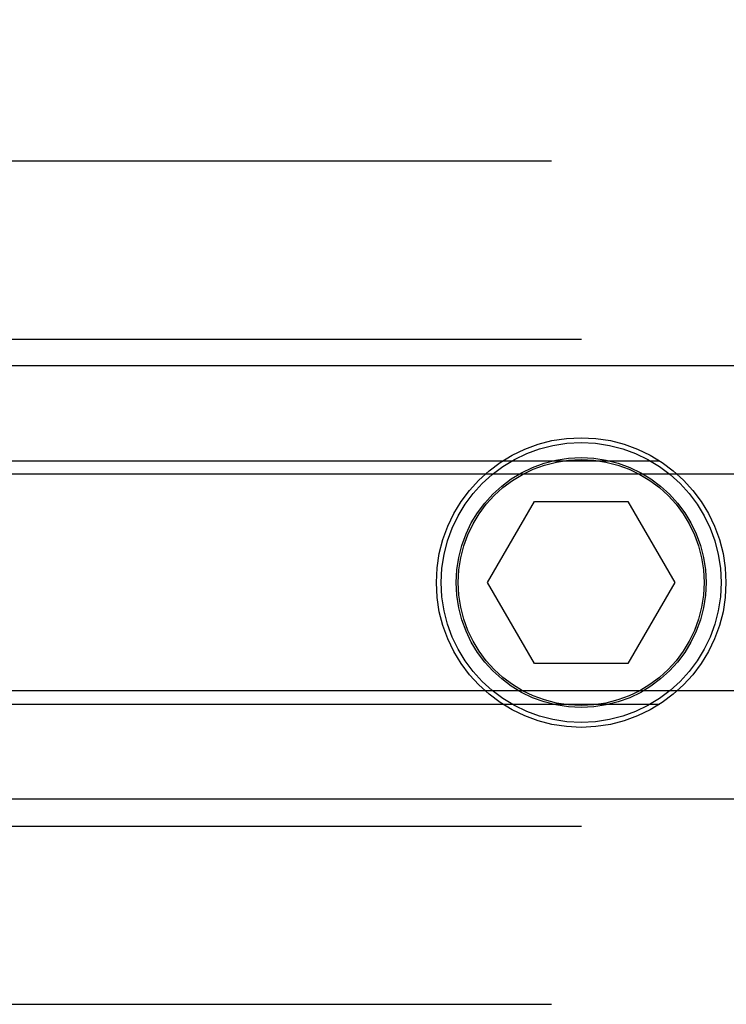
# Model space of a CAD drawing. Header units: inches. Extents: x 0 to 224, y 0 to 145.
# Tile 122 of 125: x 159.565 to 160.036, y 106.939 to 107.595. Entities that reach past the tile are written whole.
import ezdxf

# ---------------------------------------------------------------- set-up
doc = ezdxf.new("R2010")
doc.units = ezdxf.units.IN
doc.header["$LTSCALE"] = 12.302632
doc.header["$MEASUREMENT"] = 0
doc.linetypes.add('HIDDEN', pattern=[0.2, 0.1, -0.1])
doc.layers.add('02___PRT_ALL_AXES', color=7, linetype='CONTINUOUS')
doc.layers.add('DEFAULT_2', color=8, linetype='HIDDEN')

msp = doc.modelspace()

# ---------------------------------------------------------------- linework, layer by layer
at = {"layer": '02___PRT_ALL_AXES', "color": 8, "linetype": 'HIDDEN'}
for p, q in [((158.68877, 107.50077), (160.18877, 107.50077)), ((158.8865, 107.30089), (159.99104, 107.30089)), ((158.8865, 107.13865), (159.99104, 107.13865)), ((158.68877, 106.93877), (160.18877, 106.93877))]:
    msp.add_line(p, q, dxfattribs=at)
msp.add_circle((159.93877, 107.21977), 0.0965, dxfattribs=at)
at = {"layer": 'DEFAULT_2', "color": 8, "linetype": 'HIDDEN'}
for p, q in [((158.27677, 107.59477), (160.27677, 107.59477)), ((158.70877, 107.382), (160.16877, 107.382)), ((160.52677, 107.36411), (138.52677, 107.36411)), ((158.70877, 107.30089), (160.16877, 107.30089)), ((160.52677, 107.29194), (138.52677, 107.29194)), ((159.87641, 107.21977), (159.90759, 107.27377)), ((159.90759, 107.27377), (159.96994, 107.27377)), ((159.96994, 107.27377), (160.00112, 107.21977)), ((159.90759, 107.16577), (159.87641, 107.21977)), ((160.00112, 107.21977), (159.96994, 107.16577)), ((159.96994, 107.16577), (159.90759, 107.16577)), ((160.52677, 107.1476), (138.52677, 107.1476)), ((158.70877, 107.13865), (160.16877, 107.13865)), ((160.52677, 107.07543), (138.52677, 107.07543)), ((158.70877, 107.05753), (160.16877, 107.05753))]:
    msp.add_line(p, q, dxfattribs=at)
for radius in [0.09325, 0.08325, 0.08194]:
    msp.add_circle((159.93877, 107.21977), radius, dxfattribs=at)

doc.saveas('drawing.dxf')
